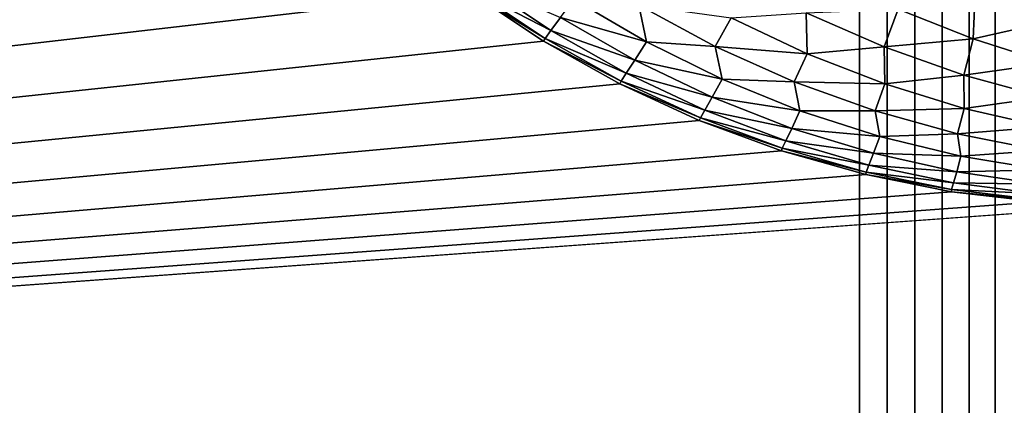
# Model space of a CAD drawing. Extents: x -302 to 302, y -900 to 900.
# Tile 13 of 256: x -245.482 to -243.451, y -879.413 to -878.617. Entities that reach past the tile are written whole.
import ezdxf

# ---------------------------------------------------------------- set-up
doc = ezdxf.new("R2010")
doc.units = 0
doc.header["$LTSCALE"] = 81.481481
for name, color, linetype in [('300', 7, 'CONTINUOUS'), ('318', 7, 'CONTINUOUS'), ('363', 7, 'CONTINUOUS'), ('428', 7, 'CONTINUOUS'), ('429', 7, 'CONTINUOUS')]:
    doc.layers.add(name, color=color, linetype=linetype)

msp = doc.modelspace()

# ---------------------------------------------------------------- linework, layer by layer
at = {"layer": '300', "color": 7, "linetype": 'CONTINUOUS'}
for points in [[(-244.4017, -878.6611), (-244.5519, -878.5607), (-244.4017, -878.6611, -22.7), (-244.4017, -878.6611)], [(-244.4017, -878.6611, -22.7), (-244.5519, -878.5607), (-244.5519, -878.5607, -22.7), (-244.4017, -878.6611, -22.7)], [(-244.2442, -878.7493), (-244.4017, -878.6611), (-244.2442, -878.7493, -22.7), (-244.2442, -878.7493)], [(-244.2442, -878.7493, -22.7), (-244.4017, -878.6611), (-244.4017, -878.6611, -22.7), (-244.2442, -878.7493, -22.7)], [(-244.0802, -878.8249), (-244.2442, -878.7493), (-244.0802, -878.8249, -22.7), (-244.0802, -878.8249)], [(-244.0802, -878.8249, -22.7), (-244.2442, -878.7493), (-244.2442, -878.7493, -22.7), (-244.0802, -878.8249, -22.7)], [(-243.9107, -878.8874), (-244.0802, -878.8249), (-243.9107, -878.8874, -22.7), (-243.9107, -878.8874)], [(-243.9107, -878.8874, -22.7), (-244.0802, -878.8249), (-244.0802, -878.8249, -22.7), (-243.9107, -878.8874, -22.7)], [(-243.7369, -878.9365), (-243.9107, -878.8874), (-243.7369, -878.9365, -22.7), (-243.7369, -878.9365)], [(-243.7369, -878.9365, -22.7), (-243.9107, -878.8874), (-243.9107, -878.8874, -22.7), (-243.7369, -878.9365, -22.7)], [(-243.5598, -878.9717), (-243.7369, -878.9365), (-243.5598, -878.9717, -22.7), (-243.5598, -878.9717)], [(-243.5598, -878.9717, -22.7), (-243.7369, -878.9365), (-243.7369, -878.9365, -22.7), (-243.5598, -878.9717, -22.7)], [(-243.3805, -878.9929), (-243.5598, -878.9717), (-243.3805, -878.9929, -22.7), (-243.3805, -878.9929)], [(-243.3805, -878.9929, -22.7), (-243.5598, -878.9717), (-243.5598, -878.9717, -22.7), (-243.3805, -878.9929, -22.7)]]:
    msp.add_3dface(points, dxfattribs=at)
at = {"layer": '318', "color": 7, "linetype": 'CONTINUOUS'}
for points in [[(-243.5114, -878.5617, -24.0141), (-243.3536, -878.5202, -24.0976), (-243.3564, -878.6205, -23.9559), (-243.5114, -878.5617, -24.0141)], [(-244.5478, -878.5552, -22.8782), (-244.5347, -878.5391, -23.0556), (-244.3863, -878.6391, -23.0502), (-244.5478, -878.5552, -22.8782)], [(-244.5347, -878.5391, -23.0556), (-244.3664, -878.6121, -23.223), (-244.3863, -878.6391, -23.0502), (-244.5347, -878.5391, -23.0556)], [(-244.3982, -878.6554, -22.8755), (-244.5519, -878.5607, -22.7), (-244.5478, -878.5552, -22.8782), (-244.3982, -878.6554, -22.8755)], [(-244.4017, -878.6611, -22.7), (-244.5519, -878.5607, -22.7), (-244.3982, -878.6554, -22.8755), (-244.4017, -878.6611, -22.7)], [(-244.3982, -878.6554, -22.8755), (-244.5478, -878.5552, -22.8782), (-244.3863, -878.6391, -23.0502), (-244.3982, -878.6554, -22.8755)], [(-243.6702, -878.5946, -23.9163), (-243.5114, -878.5617, -24.0141), (-243.5151, -878.6561, -23.8681), (-243.6702, -878.5946, -23.9163)], [(-243.5114, -878.5617, -24.0141), (-243.3564, -878.6205, -23.9559), (-243.5151, -878.6561, -23.8681), (-243.5114, -878.5617, -24.0141)], [(-244.339, -878.5742, -23.3928), (-244.1889, -878.6625, -23.3786), (-244.3664, -878.6121, -23.223), (-244.339, -878.5742, -23.3928)], [(-244.339, -878.5742, -23.3928), (-244.2053, -878.587, -23.5479), (-244.1889, -878.6625, -23.3786), (-244.339, -878.5742, -23.3928)], [(-244.2053, -878.587, -23.5479), (-244.0147, -878.6128, -23.6836), (-244.0476, -878.6719, -23.5265), (-244.2053, -878.587, -23.5479)], [(-244.2053, -878.587, -23.5479), (-244.0476, -878.6719, -23.5265), (-244.1889, -878.6625, -23.3786), (-244.2053, -878.587, -23.5479)], [(-244.0147, -878.6128, -23.6836), (-243.8601, -878.6023, -23.8115), (-243.8579, -878.6868, -23.6538), (-244.0147, -878.6128, -23.6836)], [(-243.8601, -878.6023, -23.8115), (-243.6702, -878.5946, -23.9163), (-243.6989, -878.6727, -23.7721), (-243.8601, -878.6023, -23.8115)], [(-243.8601, -878.6023, -23.8115), (-243.6989, -878.6727, -23.7721), (-243.8579, -878.6868, -23.6538), (-243.8601, -878.6023, -23.8115)], [(-243.6702, -878.5946, -23.9163), (-243.5151, -878.6561, -23.8681), (-243.6989, -878.6727, -23.7721), (-243.6702, -878.5946, -23.9163)], [(-244.3664, -878.6121, -23.223), (-244.2131, -878.7004, -23.2119), (-244.3863, -878.6391, -23.0502), (-244.3664, -878.6121, -23.223)], [(-244.3664, -878.6121, -23.223), (-244.1889, -878.6625, -23.3786), (-244.2131, -878.7004, -23.2119), (-244.3664, -878.6121, -23.223)], [(-244.0147, -878.6128, -23.6836), (-243.8579, -878.6868, -23.6538), (-244.0476, -878.6719, -23.5265), (-244.0147, -878.6128, -23.6836)], [(-243.5151, -878.6561, -23.8681), (-243.3564, -878.6205, -23.9559), (-243.3581, -878.7064, -23.8133), (-243.5151, -878.6561, -23.8681)], [(-244.3982, -878.6554, -22.8755), (-244.3863, -878.6391, -23.0502), (-244.2308, -878.7273, -23.0427), (-244.3982, -878.6554, -22.8755)], [(-244.3863, -878.6391, -23.0502), (-244.2131, -878.7004, -23.2119), (-244.2308, -878.7273, -23.0427), (-244.3863, -878.6391, -23.0502)], [(-244.2412, -878.7436, -22.8717), (-244.4017, -878.6611, -22.7), (-244.3982, -878.6554, -22.8755), (-244.2412, -878.7436, -22.8717)], [(-244.2442, -878.7493, -22.7), (-244.4017, -878.6611, -22.7), (-244.2412, -878.7436, -22.8717), (-244.2442, -878.7493, -22.7)], [(-244.2412, -878.7436, -22.8717), (-244.3982, -878.6554, -22.8755), (-244.2308, -878.7273, -23.0427), (-244.2412, -878.7436, -22.8717)], [(-244.1889, -878.6625, -23.3786), (-244.0331, -878.7395, -23.3605), (-244.2131, -878.7004, -23.2119), (-244.1889, -878.6625, -23.3786)], [(-244.1889, -878.6625, -23.3786), (-244.0476, -878.6719, -23.5265), (-244.0331, -878.7395, -23.3605), (-244.1889, -878.6625, -23.3786)], [(-243.6989, -878.6727, -23.7721), (-243.5151, -878.6561, -23.8681), (-243.5347, -878.731, -23.7262), (-243.6989, -878.6727, -23.7721)], [(-243.5151, -878.6561, -23.8681), (-243.3581, -878.7064, -23.8133), (-243.5347, -878.731, -23.7262), (-243.5151, -878.6561, -23.8681)], [(-244.0476, -878.6719, -23.5265), (-243.8579, -878.6868, -23.6538), (-243.8847, -878.7447, -23.5002), (-244.0476, -878.6719, -23.5265)], [(-244.0476, -878.6719, -23.5265), (-243.8847, -878.7447, -23.5002), (-244.0331, -878.7395, -23.3605), (-244.0476, -878.6719, -23.5265)], [(-243.8579, -878.6868, -23.6538), (-243.6989, -878.6727, -23.7721), (-243.6972, -878.7492, -23.6184), (-243.8579, -878.6868, -23.6538)], [(-243.6989, -878.6727, -23.7721), (-243.5347, -878.731, -23.7262), (-243.6972, -878.7492, -23.6184), (-243.6989, -878.6727, -23.7721)], [(-244.2131, -878.7004, -23.2119), (-244.0538, -878.7768, -23.1978), (-244.2308, -878.7273, -23.0427), (-244.2131, -878.7004, -23.2119)], [(-244.2131, -878.7004, -23.2119), (-244.0331, -878.7395, -23.3605), (-244.0538, -878.7768, -23.1978), (-244.2131, -878.7004, -23.2119)], [(-243.8579, -878.6868, -23.6538), (-243.6972, -878.7492, -23.6184), (-243.8847, -878.7447, -23.5002), (-243.8579, -878.6868, -23.6538)], [(-243.5347, -878.731, -23.7262), (-243.3581, -878.7064, -23.8133), (-243.3684, -878.7768, -23.6739), (-243.5347, -878.731, -23.7262)], [(-244.0779, -878.8193, -22.8668), (-244.2442, -878.7493, -22.7), (-244.2412, -878.7436, -22.8717), (-244.0779, -878.8193, -22.8668)], [(-244.2412, -878.7436, -22.8717), (-244.2308, -878.7273, -23.0427), (-244.069, -878.8033, -23.0331), (-244.2412, -878.7436, -22.8717)], [(-244.0779, -878.8193, -22.8668), (-244.2412, -878.7436, -22.8717), (-244.069, -878.8033, -23.0331), (-244.0779, -878.8193, -22.8668)], [(-244.2308, -878.7273, -23.0427), (-244.0538, -878.7768, -23.1978), (-244.069, -878.8033, -23.0331), (-244.2308, -878.7273, -23.0427)], [(-244.0331, -878.7395, -23.3605), (-243.8725, -878.8048, -23.3386), (-244.0538, -878.7768, -23.1978), (-244.0331, -878.7395, -23.3605)], [(-244.0331, -878.7395, -23.3605), (-243.8847, -878.7447, -23.5002), (-243.8725, -878.8048, -23.3386), (-244.0331, -878.7395, -23.3605)], [(-243.8847, -878.7447, -23.5002), (-243.6972, -878.7492, -23.6184), (-243.7177, -878.805, -23.4688), (-243.8847, -878.7447, -23.5002)], [(-243.8847, -878.7447, -23.5002), (-243.7177, -878.805, -23.4688), (-243.8725, -878.8048, -23.3386), (-243.8847, -878.7447, -23.5002)], [(-243.6972, -878.7492, -23.6184), (-243.5347, -878.731, -23.7262), (-243.5336, -878.7997, -23.5775), (-243.6972, -878.7492, -23.6184)], [(-243.5347, -878.731, -23.7262), (-243.3684, -878.7768, -23.6739), (-243.5336, -878.7997, -23.5775), (-243.5347, -878.731, -23.7262)], [(-244.0802, -878.8249, -22.7), (-244.2442, -878.7493, -22.7), (-244.0779, -878.8193, -22.8668), (-244.0802, -878.8249, -22.7)], [(-243.6972, -878.7492, -23.6184), (-243.5336, -878.7997, -23.5775), (-243.7177, -878.805, -23.4688), (-243.6972, -878.7492, -23.6184)], [(-244.0538, -878.7768, -23.1978), (-243.8894, -878.8409, -23.1808), (-244.069, -878.8033, -23.0331), (-244.0538, -878.7768, -23.1978)], [(-244.0538, -878.7768, -23.1978), (-243.8725, -878.8048, -23.3386), (-243.8894, -878.8409, -23.1808), (-244.0538, -878.7768, -23.1978)], [(-243.5336, -878.7997, -23.5775), (-243.3684, -878.7768, -23.6739), (-243.3681, -878.8378, -23.5316), (-243.5336, -878.7997, -23.5775)], [(-244.0779, -878.8193, -22.8668), (-244.069, -878.8033, -23.0331), (-243.902, -878.8666, -23.0214), (-244.0779, -878.8193, -22.8668)], [(-244.069, -878.8033, -23.0331), (-243.8894, -878.8409, -23.1808), (-243.902, -878.8666, -23.0214), (-244.069, -878.8033, -23.0331)], [(-243.8725, -878.8048, -23.3386), (-243.708, -878.8578, -23.313), (-243.8894, -878.8409, -23.1808), (-243.8725, -878.8048, -23.3386)], [(-243.8725, -878.8048, -23.3386), (-243.7177, -878.805, -23.4688), (-243.708, -878.8578, -23.313), (-243.8725, -878.8048, -23.3386)], [(-243.7177, -878.805, -23.4688), (-243.5336, -878.7997, -23.5775), (-243.5474, -878.8523, -23.4328), (-243.7177, -878.805, -23.4688)], [(-243.7177, -878.805, -23.4688), (-243.5474, -878.8523, -23.4328), (-243.708, -878.8578, -23.313), (-243.7177, -878.805, -23.4688)], [(-243.5336, -878.7997, -23.5775), (-243.3681, -878.8378, -23.5316), (-243.5474, -878.8523, -23.4328), (-243.5336, -878.7997, -23.5775)], [(-243.9091, -878.882, -22.8609), (-244.0802, -878.8249, -22.7), (-244.0779, -878.8193, -22.8668), (-243.9091, -878.882, -22.8609)], [(-243.9107, -878.8874, -22.7), (-244.0802, -878.8249, -22.7), (-243.9091, -878.882, -22.8609), (-243.9107, -878.8874, -22.7)], [(-243.9091, -878.882, -22.8609), (-244.0779, -878.8193, -22.8668), (-243.902, -878.8666, -23.0214), (-243.9091, -878.882, -22.8609)], [(-243.8894, -878.8409, -23.1808), (-243.7208, -878.8923, -23.1609), (-243.902, -878.8666, -23.0214), (-243.8894, -878.8409, -23.1808)], [(-243.8894, -878.8409, -23.1808), (-243.708, -878.8578, -23.313), (-243.7208, -878.8923, -23.1609), (-243.8894, -878.8409, -23.1808)], [(-243.5474, -878.8523, -23.4328), (-243.3681, -878.8378, -23.5316), (-243.375, -878.8864, -23.3923), (-243.5474, -878.8523, -23.4328)], [(-243.9091, -878.882, -22.8609), (-243.902, -878.8666, -23.0214), (-243.7307, -878.9167, -23.0078), (-243.9091, -878.882, -22.8609)], [(-243.902, -878.8666, -23.0214), (-243.7208, -878.8923, -23.1609), (-243.7307, -878.9167, -23.0078), (-243.902, -878.8666, -23.0214)], [(-243.708, -878.8578, -23.313), (-243.5405, -878.8985, -23.2838), (-243.7208, -878.8923, -23.1609), (-243.708, -878.8578, -23.313)], [(-243.708, -878.8578, -23.313), (-243.5474, -878.8523, -23.4328), (-243.5405, -878.8985, -23.2838), (-243.708, -878.8578, -23.313)], [(-243.5474, -878.8523, -23.4328), (-243.375, -878.8864, -23.3923), (-243.5405, -878.8985, -23.2838), (-243.5474, -878.8523, -23.4328)], [(-243.7361, -878.9313, -22.854), (-243.9107, -878.8874, -22.7), (-243.9091, -878.882, -22.8609), (-243.7361, -878.9313, -22.854)], [(-243.7369, -878.9365, -22.7), (-243.9107, -878.8874, -22.7), (-243.7361, -878.9313, -22.854), (-243.7369, -878.9365, -22.7)], [(-243.7361, -878.9313, -22.854), (-243.9091, -878.882, -22.8609), (-243.7307, -878.9167, -23.0078), (-243.7361, -878.9313, -22.854)], [(-243.5405, -878.8985, -23.2838), (-243.375, -878.8864, -23.3923), (-243.3711, -878.9264, -23.2513), (-243.5405, -878.8985, -23.2838)], [(-243.7208, -878.8923, -23.1609), (-243.5492, -878.9307, -23.1383), (-243.7307, -878.9167, -23.0078), (-243.7208, -878.8923, -23.1609)], [(-243.7208, -878.8923, -23.1609), (-243.5405, -878.8985, -23.2838), (-243.5492, -878.9307, -23.1383), (-243.7208, -878.8923, -23.1609)], [(-243.5405, -878.8985, -23.2838), (-243.3711, -878.9264, -23.2513), (-243.5492, -878.9307, -23.1383), (-243.5405, -878.8985, -23.2838)], [(-243.7361, -878.9313, -22.854), (-243.7307, -878.9167, -23.0078), (-243.5561, -878.9534, -22.9924), (-243.7361, -878.9313, -22.854)], [(-243.7307, -878.9167, -23.0078), (-243.5492, -878.9307, -23.1383), (-243.5561, -878.9534, -22.9924), (-243.7307, -878.9167, -23.0078)], [(-243.5492, -878.9307, -23.1383), (-243.3711, -878.9264, -23.2513), (-243.3756, -878.9558, -23.113), (-243.5492, -878.9307, -23.1383)], [(-243.5597, -878.967, -22.8462), (-243.7369, -878.9365, -22.7), (-243.7361, -878.9313, -22.854), (-243.5597, -878.967, -22.8462)], [(-243.5598, -878.9717, -22.7), (-243.7369, -878.9365, -22.7), (-243.5597, -878.967, -22.8462), (-243.5598, -878.9717, -22.7)], [(-243.5597, -878.967, -22.8462), (-243.7361, -878.9313, -22.854), (-243.5561, -878.9534, -22.9924), (-243.5597, -878.967, -22.8462)], [(-243.5492, -878.9307, -23.1383), (-243.3756, -878.9558, -23.113), (-243.5561, -878.9534, -22.9924), (-243.5492, -878.9307, -23.1383)], [(-243.3811, -878.9887, -22.8374), (-243.5598, -878.9717, -22.7), (-243.5597, -878.967, -22.8462), (-243.3811, -878.9887, -22.8374)], [(-243.5597, -878.967, -22.8462), (-243.5561, -878.9534, -22.9924), (-243.3795, -878.9764, -22.9752), (-243.5597, -878.967, -22.8462)], [(-243.3811, -878.9887, -22.8374), (-243.5597, -878.967, -22.8462), (-243.3795, -878.9764, -22.9752), (-243.3811, -878.9887, -22.8374)], [(-243.5561, -878.9534, -22.9924), (-243.3756, -878.9558, -23.113), (-243.3795, -878.9764, -22.9752), (-243.5561, -878.9534, -22.9924)], [(-243.3805, -878.9929, -22.7), (-243.5598, -878.9717, -22.7), (-243.3811, -878.9887, -22.8374), (-243.3805, -878.9929, -22.7)]]:
    msp.add_3dface(points, dxfattribs=at)
at = {"layer": '363', "color": 7, "linetype": 'CONTINUOUS'}
for points in [[(-245.4717, -877.0598), (-257, -880), (-245.4929, -876.8805), (-245.4717, -877.0598)], [(-245.4365, -877.2369), (-257, -880), (-245.4717, -877.0598), (-245.4365, -877.2369)], [(-245.3874, -877.4107), (-257, -880), (-245.4365, -877.2369), (-245.3874, -877.4107)], [(-245.3249, -877.5802), (-257, -880), (-245.3874, -877.4107), (-245.3249, -877.5802)], [(-245.2493, -877.7442), (-257, -880), (-245.3249, -877.5802), (-245.2493, -877.7442)], [(-245.1611, -877.9017), (-257, -880), (-245.2493, -877.7442), (-245.1611, -877.9017)], [(-245.0607, -878.0519), (-257, -880), (-245.1611, -877.9017), (-245.0607, -878.0519)], [(-244.9489, -878.1937), (-257, -880), (-245.0607, -878.0519), (-244.9489, -878.1937)], [(-244.8263, -878.3263), (-257, -880), (-244.9489, -878.1937), (-244.8263, -878.3263)], [(-244.6937, -878.4489), (-257, -880), (-244.8263, -878.3263), (-244.6937, -878.4489)], [(-244.5519, -878.5607), (-257, -880), (-244.6937, -878.4489), (-244.5519, -878.5607)], [(-244.4017, -878.6611), (-257, -880), (-244.5519, -878.5607), (-244.4017, -878.6611)], [(-244.2442, -878.7493), (-257, -880), (-244.4017, -878.6611), (-244.2442, -878.7493)], [(-244.0802, -878.8249), (-257, -880), (-244.2442, -878.7493), (-244.0802, -878.8249)], [(-243.9107, -878.8874), (-257, -880), (-244.0802, -878.8249), (-243.9107, -878.8874)], [(-243.7369, -878.9365), (-257, -880), (-243.9107, -878.8874), (-243.7369, -878.9365)], [(-243.5598, -878.9717), (-257, -880), (-243.7369, -878.9365), (-243.5598, -878.9717)], [(-243.3805, -878.9929), (-257, -880), (-243.5598, -878.9717), (-243.3805, -878.9929)], [(-243.2, -879), (-257, -880), (-243.3805, -878.9929), (-243.2, -879)], [(-151.5, -880), (-257, -880), (-243.2, -879), (-151.5, -880)]]:
    msp.add_3dface(points, dxfattribs=at)
at = {"layer": '428', "color": 7, "linetype": 'CONTINUOUS'}
for points in [[(-243.75, -900, 1.9), (-243.6912, -900, 1.9023), (-243.75, 0, 1.9), (-243.75, -900, 1.9)], [(-243.6327, -900, 1.9092), (-243.5749, -900, 1.9207), (-243.75, 0, 1.9), (-243.6327, -900, 1.9092)], [(-243.6912, -900, 1.9023), (-243.6327, -900, 1.9092), (-243.75, 0, 1.9), (-243.6912, -900, 1.9023)], [(-243.5749, -900, 1.9207), (-243.5182, -900, 1.9367), (-243.75, 0, 1.9), (-243.5749, -900, 1.9207)], [(-243.5182, -900, 1.9367), (-243.463, -900, 1.9571), (-243.75, 0, 1.9), (-243.5182, -900, 1.9367)], [(-243.463, -900, 1.9571), (-243.4095, -900, 1.9817), (-243.75, 0, 1.9), (-243.463, -900, 1.9571)], [(-243.4095, -900, 1.9817), (-243.3581, -900, 2.0105), (-243.75, 0, 1.9), (-243.4095, -900, 1.9817)], [(-243.3581, -900, 2.0105), (-243.3092, -900, 2.0432), (-243.75, 0, 1.9), (-243.3581, -900, 2.0105)], [(-243.3092, -900, 2.0432), (-243.2629, -900, 2.0797), (-243.75, 0, 1.9), (-243.3092, -900, 2.0432)], [(-243.2629, -900, 2.0797), (-243.2197, -900, 2.1197), (-243.75, 0, 1.9), (-243.2629, -900, 2.0797)], [(-243.2197, -900, 2.1197), (-243.1797, -900, 2.1629), (-243.75, 0, 1.9), (-243.2197, -900, 2.1197)], [(-243.1797, -900, 2.1629), (-243.1432, -900, 2.2092), (-243.75, 0, 1.9), (-243.1797, -900, 2.1629)], [(-243.1432, -900, 2.2092), (-243, 0, 2.65), (-243.75, 0, 1.9), (-243.1432, -900, 2.2092)]]:
    msp.add_3dface(points, dxfattribs=at)
at = {"layer": '429', "color": 7, "linetype": 'CONTINUOUS'}
for points in [[(-249.75, -900, 1.9), (-243.75, -900, 1.9), (-243.75, 0, 1.9), (-249.75, -900, 1.9)], [(-249.75, -900, 1.9), (-243.75, 0, 1.9), (-249.75, 0, 1.9), (-249.75, -900, 1.9)]]:
    msp.add_3dface(points, dxfattribs=at)

doc.saveas('drawing.dxf')
